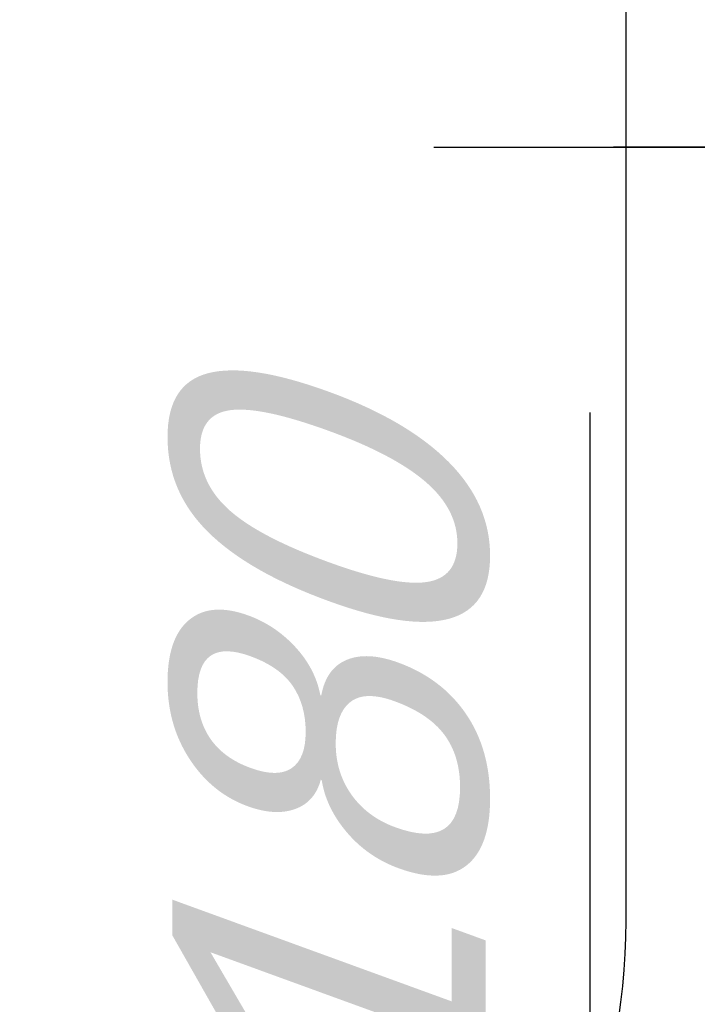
# Model space of a CAD drawing. Extents: x 1 to 126, y -14 to 17.
# Tile 56 of 131: x 42.9486 to 43.0177, y 1.3505 to 1.451. Entities that reach past the tile are written whole.
import ezdxf

# ---------------------------------------------------------------- set-up
doc = ezdxf.new("R2010")
doc.units = 0
doc.set_wipeout_variables(frame=1)
doc.header["$PDMODE"] = 3
doc.linetypes.add('DASHDOT', pattern=[1, 0.5, -0.25, 0, -0.25])
for name, color, linetype in [('A-ALBA-2', 2, 'Continuous'), ('A-ALBA-3', 3, 'Continuous'), ('A-ANOT-COTA-ACUM', 1, 'Continuous'), ('A-ANOT-COTA-PARC', 1, 'Continuous'), ('A-EQPM-FIJO', 1, 'Continuous'), ('A-MURO-HATC', 252, 'Continuous')]:
    doc.layers.add(name, color=color, linetype=linetype)
doc.styles.add('BIS-COTA', font='swissb.ttf')
doc.styles.add('BIS-COTA-ACUM', font='swissi.ttf', dxfattribs={"oblique": 20})
doc.dimstyles.new('BIS-COTA-ACUM', dxfattribs={"dimscale": 0.9, "dimtxt": 0.0016, "dimasz": 0.001, "dimexe": 0.0035, "dimexo": 0, "dimgap": 0.0005, "dimtad": 1, "dimdec": 1, "dimlfac": 100, "dimrnd": 1, "dimzin": 9, "dimdsep": 46, "dimtxsty": 'BIS-COTA-ACUM', "dimblk1": 'MARK1', "dimblk2": 'MARK2', "dimsah": 1, "dimcen": 0, "dimclrd": 1, "dimclre": 256, "dimclrt": 256, "dimaunit": 1, "dimadec": 0, "dimazin": 0, "dimtfac": 1, "dimtdec": 1, "dimtix": 1, "dimtmove": 2, "dimatfit": 3, "dimldrblk": 'MARK1', "dimfxl": 1, "dimtolj": 1, "dimarcsym": 1})
doc.dimstyles.new('BIS-COTA-PARC', dxfattribs={"dimscale": 0, "dimtxt": 0.0018, "dimasz": 0.001, "dimexe": 0.0015, "dimexo": 0, "dimgap": 0.0005, "dimtad": 1, "dimdec": 0, "dimlfac": 100, "dimzin": 9, "dimdsep": 46, "dimtxsty": 'BIS-COTA', "dimblk": 'OBLIQUE', "dimcen": 2.5, "dimclrd": 256, "dimclre": 251, "dimclrt": 2, "dimadec": 1, "dimazin": 2, "dimtfac": 1, "dimtdec": 0, "dimtix": 1, "dimtmove": 2, "dimatfit": 3, "dimldrblk": 'DOT', "dimfxl": 0.0015, "dimfxlon": 1, "dimtolj": 1, "dimtzin": 0, "dimarcsym": 0})

# ---------------------------------------------------------------- blocks, each defined once
blk = doc.blocks.new('BIS-IBB2-PL')
blk.add_wipeout([(-0.1439188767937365, -0.016866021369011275), (-0.14368177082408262, -0.0151662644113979), (-0.14328884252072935, -0.013495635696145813), (-0.14274344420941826, -0.01186838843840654), (-0.14205022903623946, -0.010298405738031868), (-0.1412151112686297, -0.008799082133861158), (-0.14024521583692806, -0.007383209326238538), (-0.13914881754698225, -0.006062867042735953), (-0.13793527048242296, -0.004849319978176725), (-0.13661492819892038, -0.003752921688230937), (-0.13519905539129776, -0.002783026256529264), (-0.13369973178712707, -0.0019479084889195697), (-0.13212974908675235, -0.0012546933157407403), (-0.1305025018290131, -0.000709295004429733), (-0.12883187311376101, -0.0003163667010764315), (-0.12713211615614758, -7.926073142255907e-05), (-0.12541773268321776, -5.551115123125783e-17), (0.12541773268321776, 9.992007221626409e-15), (0.1271321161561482, -7.926073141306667e-05), (0.1288318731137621, -0.0003163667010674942), (0.1305025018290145, -0.0007092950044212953), (0.132129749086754, -0.0012546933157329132), (0.13369973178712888, -0.0019479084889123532), (0.1351990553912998, -0.0027830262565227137), (0.13661492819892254, -0.0037529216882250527), (0.13793527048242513, -0.004849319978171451), (0.13914881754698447, -0.006062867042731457), (0.1402452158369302, -0.007383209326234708), (0.14121511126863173, -0.008799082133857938), (0.1420502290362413, -0.01029840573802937), (0.1427434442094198, -0.011868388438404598), (0.14328884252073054, -0.01349563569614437), (0.14368177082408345, -0.015166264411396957), (0.1439188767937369, -0.016866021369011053), (0.1439981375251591, -0.0185804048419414), (0.1439981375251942, -0.11148242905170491), (0.1437207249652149, -0.11748277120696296), (0.1428908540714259, -0.12343192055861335), (0.1415156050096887, -0.12927912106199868), (0.13960671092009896, -0.13497448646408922), (0.1371804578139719, -0.14046942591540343), (0.13425754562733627, -0.14571705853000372), (0.13086291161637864, -0.15067261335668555), (0.12702551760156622, -0.15529381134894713), (0.12277810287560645, -0.15954122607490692), (0.11815690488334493, -0.1633786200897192), (0.11320135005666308, -0.16677325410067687), (0.1079537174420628, -0.1696961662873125), (0.10245877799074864, -0.1721224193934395), (0.09676341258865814, -0.17403131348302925), (0.09091621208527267, -0.17540656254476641), (0.08496706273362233, -0.17623643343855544), (0.07896672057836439, -0.17651384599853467), (-0.07896672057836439, -0.17651384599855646), (-0.08496706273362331, -0.17623643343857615), (-0.09091621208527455, -0.175406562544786), (-0.09676341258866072, -0.17403131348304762), (-0.10245877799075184, -0.17212241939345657), (-0.10795371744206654, -0.16969616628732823), (-0.11320135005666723, -0.16677325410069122), (-0.11815690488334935, -0.16337862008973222), (-0.12277810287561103, -0.15954122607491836), (-0.1270255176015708, -0.1552938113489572), (-0.13086291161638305, -0.15067261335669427), (-0.13425754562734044, -0.14571705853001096), (-0.13718045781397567, -0.14046942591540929), (-0.13960671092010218, -0.13497448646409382), (-0.1415156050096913, -0.1292791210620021), (-0.1428908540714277, -0.1234319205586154), (-0.1437207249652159, -0.11748277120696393), (-0.1439981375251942, -0.11148242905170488), (-0.1439981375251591, -0.0185804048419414)])
blk.add_lwpolyline([(-0.1439981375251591, -0.01858040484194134), (-0.1439981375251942, -0.1114824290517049, 0.414213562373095), (-0.0789667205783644, -0.1765138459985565), (0.07896672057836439, -0.1765138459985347, 0.414213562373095), (0.1439981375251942, -0.1114824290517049), (0.1439981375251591, -0.01858040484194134, 0.414213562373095), (0.1254177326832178, 1.002323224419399e-14), (-0.1254177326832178, 0, 0.414213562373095)], format="xyb", close=True)
blk = doc.blocks.new('BIS-TOMA-AGUA')
at = {"linetype": 'DASHDOT', "ltscale": 0.03}
blk.add_line((-3.4003494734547e-18, -0.03983725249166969), (-6.909747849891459e-20, 0.03983725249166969), dxfattribs=at)
blk = doc.blocks.new('_Oblique')
at = {"color": 0, "lineweight": -2}
blk.add_line((-0.5, -0.5), (0.5, 0.5), dxfattribs=at)
blk = doc.blocks.new('*D507')
at = {"layer": 'A-ANOT-COTA-PARC', "color": 251, "lineweight": -2, "transparency": 16777216}
for p, q in [((42.65419813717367, 1.437996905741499), (42.59419813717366, 1.437996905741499)), ((42.65419813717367, 0.7954969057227), (42.59419813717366, 0.7954969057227))]:
    blk.add_line(p, q, dxfattribs=at)
at = {"layer": 'A-ANOT-COTA-PARC', "lineweight": -2, "transparency": 16777216}
blk.add_line((42.62419813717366, 1.437996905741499), (42.62419813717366, 0.7954969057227), dxfattribs=at)
at = {"layer": 'Defpoints', "color": 0, "transparency": 16777216}
for p in [(43.5290347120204, 1.437996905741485), (42.62419813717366, 0.7954969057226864), (43.53554786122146, 0.7954969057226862)]:
    blk.add_point(p, dxfattribs=at)
at = {"layer": 'A-ANOT-COTA-PARC', "lineweight": -2, "transparency": 16777216, "xscale": 0.02, "yscale": 0.02, "zscale": 0.02}
for p, rotation in [((42.62419813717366, 1.437996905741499), 90), ((42.62419813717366, 0.7954969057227), 270)]:
    blk.add_blockref('_Oblique', p, dxfattribs=dict(at, rotation=rotation))
at = {"layer": 'A-ANOT-COTA-PARC', "color": 2, "transparency": 16777216, "insert": (42.62419813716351, 1.115496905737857), "char_height": 0.036, "attachment_point": 5, "rotation": 90, "style": 'BIS-COTA'}
blk.add_mtext('\\A1;64', dxfattribs=at)
blk = doc.blocks.new('_Dot')
at = {"color": 0, "linetype": 'ByBlock', "lineweight": -2}
blk.add_line((-0.5, 0), (-1, 0), dxfattribs=at)
at = {"color": 0, "linetype": 'ByBlock', "const_width": 0.5}
blk.add_lwpolyline([(-0.25, 0, 1), (0.25, 0, 1)], format="xyb", close=True, dxfattribs=at)
blk = doc.blocks.new('*D487')
at = {"layer": 'A-ANOT-COTA-ACUM', "lineweight": -2, "transparency": 16777216}
for p, q in [((42.90373865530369, 1.217996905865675), (42.8183595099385, 1.217975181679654)), ((42.8183595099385, 1.217975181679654), (42.92542798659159, 1.217975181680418)), ((42.86373865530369, 1.21799690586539), (42.90373865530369, 1.217996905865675))]:
    blk.add_line(p, q, dxfattribs=at)
at = {"layer": 'Defpoints', "color": 0, "transparency": 16777216}
for p in [(44.83391216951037, 1.755496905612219), (42.85835950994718, 1.217975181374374), (42.86373865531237, 1.217996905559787)]:
    blk.add_point(p, dxfattribs=at)
at = {"layer": 'A-ANOT-COTA-ACUM', "transparency": 16777216, "insert": (42.89689374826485, 1.244442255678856), "char_height": 0.032, "attachment_point": 5, "style": 'BIS-COTA-ACUM'}
blk.add_mtext('\\A1;54', dxfattribs=at)
blk = doc.blocks.new('MARK1')
at = {"color": 0}
for p, q in [((0, 1.5), (0, -1.5)), ((0.9959054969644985, 0), (-1.004094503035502, 0))]:
    blk.add_line(p, q, dxfattribs=at)
blk.add_lwpolyline([(0.4991923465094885, 0.4951376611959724), (-0.5040945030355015, -0.5)], dxfattribs=at)
blk = doc.blocks.new('MARK2')
at = {"color": 0}
for p, q in [((0, 1.5), (0, -1.5)), ((0.9959054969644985, 0), (-1.004094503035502, 0))]:
    blk.add_line(p, q, dxfattribs=at)
blk.add_lwpolyline([(0.4991923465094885, 0.4951376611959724), (-0.5040945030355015, -0.5)], dxfattribs=at)
blk = doc.blocks.new('*D488')
at = {"layer": 'A-ANOT-COTA-ACUM', "lineweight": -2, "transparency": 16777216}
for p, q in [((43.00680286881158, 1.282419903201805), (43.00680286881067, 1.410892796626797)), ((43.03391216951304, 1.257996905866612), (43.00680286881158, 1.282419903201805)), ((43.03391216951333, 1.217996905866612), (43.03391216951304, 1.257996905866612))]:
    blk.add_line(p, q, dxfattribs=at)
at = {"layer": 'Defpoints', "color": 0, "transparency": 16777216}
for p in [(44.83391216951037, 1.755496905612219), (43.00680286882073, 1.322419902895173), (43.03391216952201, 1.217996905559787)]:
    blk.add_point(p, dxfattribs=at)
at = {"layer": 'A-ANOT-COTA-ACUM', "transparency": 16777216, "insert": (42.98035751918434, 1.371656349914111), "char_height": 0.032, "attachment_point": 5, "rotation": 90.00000000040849, "style": 'BIS-COTA-ACUM'}
blk.add_mtext('\\A1;180', dxfattribs=at)
blk = doc.blocks.new('*D489')
at = {"layer": 'A-ANOT-COTA-PARC', "color": 251, "lineweight": -2, "transparency": 16777216}
for p, q in [((43.49980700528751, 1.755496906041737), (43.55980700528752, 1.755496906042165)), ((43.49980700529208, 1.115496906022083), (43.55980700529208, 1.115496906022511))]:
    blk.add_line(p, q, dxfattribs=at)
at = {"layer": 'A-ANOT-COTA-PARC', "lineweight": -2, "transparency": 16777216}
blk.add_line((43.52980700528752, 1.755496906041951), (43.52980700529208, 1.115496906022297), dxfattribs=at)
at = {"layer": 'Defpoints', "color": 0, "transparency": 16777216}
for p in [(42.83391216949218, 1.75549690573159), (42.8339121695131, 1.115496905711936), (43.52980700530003, 1.115496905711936)]:
    blk.add_point(p, dxfattribs=at)
at = {"layer": 'A-ANOT-COTA-PARC', "lineweight": -2, "transparency": 16777216, "xscale": 0.02, "yscale": 0.02, "zscale": 0.02}
for p, rotation in [((43.52980700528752, 1.755496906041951), 90.0000000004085), ((43.52980700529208, 1.115496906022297), 270.0000000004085)]:
    blk.add_blockref('_Oblique', p, dxfattribs=dict(at, rotation=rotation))
at = {"layer": 'A-ANOT-COTA-PARC', "color": 2, "transparency": 16777216, "insert": (43.46262194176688, 1.369301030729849), "char_height": 0.036, "attachment_point": 5, "rotation": 90.00000000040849, "style": 'BIS-COTA'}
blk.add_mtext('\\A1;64', dxfattribs=at)
blk = doc.blocks.new('*D461')
at = {"layer": 'A-ANOT-COTA-ACUM', "lineweight": -2, "transparency": 16777216}
blk.add_line((47.36352474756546, 1.355822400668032), (47.36352474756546, 1.244012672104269), dxfattribs=at)
at = {"layer": 'Defpoints', "color": 0, "transparency": 16777216}
for p in [(42.71391216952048, 2.055496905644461), (47.36352474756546, 1.355822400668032), (47.36352474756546, 1.31254259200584)]:
    blk.add_point(p, dxfattribs=at)
at = {"layer": 'A-ANOT-COTA-ACUM', "transparency": 16777216, "insert": (47.38999182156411, 1.273277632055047), "char_height": 0.032, "attachment_point": 5, "rotation": 270, "style": 'BIS-COTA-ACUM'}
blk.add_mtext('\\A1;25', dxfattribs=at)
blk = doc.blocks.new('*D462')
at = {"layer": 'A-ANOT-COTA-ACUM', "lineweight": -2, "transparency": 16777216}
blk.add_line((47.46352474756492, 1.233746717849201), (47.46352474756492, 1.131096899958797), dxfattribs=at)
at = {"layer": 'Defpoints', "color": 0, "transparency": 16777216}
for p in [(42.71391216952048, 2.055496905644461), (47.46352474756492, 1.233746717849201), (47.46352474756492, 1.199451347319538)]:
    blk.add_point(p, dxfattribs=at)
at = {"layer": 'A-ANOT-COTA-ACUM', "transparency": 16777216, "insert": (47.48999182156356, 1.16027412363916), "char_height": 0.032, "attachment_point": 5, "rotation": 270, "style": 'BIS-COTA-ACUM'}
blk.add_mtext('\\A1;35', dxfattribs=at)
blk = doc.blocks.new('*D463')
at = {"layer": 'A-ANOT-COTA-ACUM', "lineweight": -2, "transparency": 16777216}
blk.add_line((47.46352474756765, 0.6337467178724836), (47.46352474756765, 0.5063092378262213), dxfattribs=at)
at = {"layer": 'Defpoints', "color": 0, "transparency": 16777216}
for p in [(42.71391216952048, 2.055496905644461), (47.46352474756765, 0.6337467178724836), (47.46352474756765, 0.5746636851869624)]:
    blk.add_point(p, dxfattribs=at)
at = {"layer": 'A-ANOT-COTA-ACUM', "transparency": 16777216, "insert": (47.48999182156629, 0.5354864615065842), "char_height": 0.032, "attachment_point": 5, "rotation": 270, "style": 'BIS-COTA-ACUM'}
blk.add_mtext('\\A1;35', dxfattribs=at)
blk = doc.blocks.new('*D464')
at = {"layer": 'A-ANOT-COTA-ACUM', "lineweight": -2, "transparency": 16777216}
blk.add_line((47.36352474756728, 0.715822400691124), (47.36352474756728, 0.6065174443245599), dxfattribs=at)
at = {"layer": 'Defpoints', "color": 0, "transparency": 16777216}
for p in [(42.71391216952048, 2.055496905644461), (47.36352474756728, 0.715822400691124), (47.36352474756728, 0.6750473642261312)]:
    blk.add_point(p, dxfattribs=at)
at = {"layer": 'A-ANOT-COTA-ACUM', "transparency": 16777216, "insert": (47.38999182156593, 0.6357824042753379), "char_height": 0.032, "attachment_point": 5, "rotation": 270, "style": 'BIS-COTA-ACUM'}
blk.add_mtext('\\A1;25', dxfattribs=at)

msp = doc.modelspace()

# ---------------------------------------------------------------- hatches: boundary and pattern name
h = msp.add_hatch()
h.set_pattern_fill('ANGLE', color=256, angle=179.9999999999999)
h.set_pattern_definition([(179.9999999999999, (87.60991299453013, 28.02786462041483), (-8.770173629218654e-15, -6.985), [5.08, -1.905]), (270, (87.60991299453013, 28.02786462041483), (6.985, -9.197881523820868e-15), [5.08, -1.905])])
h.paths.add_polyline_path([(44.8339121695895, -1.044503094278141), (44.18391210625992, -1.044503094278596), (43.58391210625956, -1.044503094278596), (43.20891213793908, -1.044503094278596), (43.2089121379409, -1.16450309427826), (45.13391216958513, -1.16450309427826), (45.13391216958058, -1.054622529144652), (45.13391216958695, 0.8154972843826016), (44.83391216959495, 0.8154972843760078), (44.83391216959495, 0.55549690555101), (44.83391216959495, 0.4554968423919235)])
h.paths.add_polyline_path([(44.83391216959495, 0.8154972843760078), (45.13391216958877, 0.8154972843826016), (45.13391216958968, 1.4354972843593), (44.83391216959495, 1.435497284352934)])
h.paths.add_polyline_path([(44.83391216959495, 1.435497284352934), (45.13391216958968, 1.4354972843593), (45.13391216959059, 2.055496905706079), (42.71391216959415, 2.055496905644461), (42.71391216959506, 1.875432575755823), (42.83391216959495, 1.875432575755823), (42.83391216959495, 1.805496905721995), (42.87391216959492, 1.805496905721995), (42.90391216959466, 1.805496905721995), (43.81891216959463, 1.805496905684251), (43.84891216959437, 1.805496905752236), (44.83391216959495, 1.805496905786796), (44.83391216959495, 1.755496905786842)])
edge = h.paths.add_edge_path(flags=16)
edge.add_ellipse((43.87832226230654, 1.887329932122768), major_axis=(-0.09003937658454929, -4.42763846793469e-14), ratio=0.3555555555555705, start_angle=155.36609008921, end_angle=166.3286705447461, ccw=False)
edge.add_ellipse((43.87832226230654, 1.887329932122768), major_axis=(-0.09003937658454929, -4.42763846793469e-14), ratio=0.3555555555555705, start_angle=146.4269191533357, end_angle=155.36609008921)
edge.add_line((43.94988824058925, 1.867609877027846), (43.94599122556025, 1.86621100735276))
edge.add_ellipse((43.87832226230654, 1.887329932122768), major_axis=(-0.09003937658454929, -4.42763846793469e-14), ratio=0.3555555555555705, start_angle=131.8211756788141, end_angle=138.7246970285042, ccw=False)
edge.add_ellipse((43.87832226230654, 1.887329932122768), major_axis=(-0.09003937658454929, -4.42763846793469e-14), ratio=0.3555555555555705, start_angle=125.4643391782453, end_angle=131.8211756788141)
edge.add_line((43.92635541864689, 1.860125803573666), (43.92265496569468, 1.859465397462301))
edge.add_ellipse((43.87832226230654, 1.887329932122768), major_axis=(-0.09003937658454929, -4.42763846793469e-14), ratio=0.3555555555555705, start_angle=113.81099919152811, end_angle=119.49648554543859, ccw=False)
edge.add_ellipse((43.87832226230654, 1.887329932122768), major_axis=(-0.09003937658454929, -4.42763846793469e-14), ratio=0.3555555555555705, start_angle=108.3308072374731, end_angle=113.8109991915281)
edge.add_line((43.902153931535, 1.856369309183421), (43.89857167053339, 1.856136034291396))
edge.add_ellipse((43.87832226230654, 1.887329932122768), major_axis=(-0.09003937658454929, -4.42763846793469e-14), ratio=0.3555555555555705, start_angle=97.76051483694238, end_angle=102.99670558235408, ccw=False)
edge.add_ellipse((43.87832226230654, 1.887329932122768), major_axis=(-0.09003937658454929, -4.42763846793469e-14), ratio=0.3555555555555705, start_angle=92.58069954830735, end_angle=97.76051483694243)
edge.add_line((43.87773954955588, 1.855236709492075), (43.87426810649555, 1.855348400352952))
edge.add_ellipse((43.87832226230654, 1.887329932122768), major_axis=(-0.09003937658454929, -4.42763846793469e-14), ratio=0.3555555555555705, start_angle=442.23948516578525, end_angle=447.41930045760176, ccw=False)
edge.add_ellipse((43.87832226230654, 1.887329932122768), major_axis=(-0.09003937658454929, -4.42763846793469e-14), ratio=0.3555555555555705, start_angle=437.0032940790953, end_angle=442.2394851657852)
edge.add_line((43.85333012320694, 1.856484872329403), (43.85000461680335, 1.856940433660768))
edge.add_ellipse((43.87832226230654, 1.887329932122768), major_axis=(-0.09003937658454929, -4.42763846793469e-14), ratio=0.3555555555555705, start_angle=426.1890008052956, end_angle=431.66919275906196, ccw=False)
edge.add_ellipse((43.87832226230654, 1.887329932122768), major_axis=(-0.09003937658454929, -4.42763846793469e-14), ratio=0.3555555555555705, start_angle=420.5035143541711, end_angle=426.1890008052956)
edge.add_line((43.82914829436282, 1.860383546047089), (43.82608176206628, 1.86125527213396))
edge.add_ellipse((43.87832226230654, 1.887329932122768), major_axis=(-0.09003937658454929, -4.42763846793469e-14), ratio=0.3555555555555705, start_angle=408.17882432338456, end_angle=414.535659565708, ccw=False)
edge.add_ellipse((43.87832226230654, 1.887329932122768), major_axis=(-0.09003937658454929, -4.42763846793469e-14), ratio=0.3555555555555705, start_angle=401.2753046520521, end_angle=408.1788243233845)
edge.add_ellipse((43.87832226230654, 1.887329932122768), major_axis=(-0.09003937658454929, -4.42763846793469e-14), ratio=0.3555555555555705, start_angle=384.6339088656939, end_angle=393.573081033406)
edge.add_ellipse((43.87832226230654, 1.887329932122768), major_axis=(-0.09003937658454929, -4.42763846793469e-14), ratio=0.3555555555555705, start_angle=373.6713299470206, end_angle=384.6339088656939)
edge.add_ellipse((43.87832226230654, 1.887329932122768), major_axis=(-0.09003937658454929, -4.42763846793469e-14), ratio=0.3555555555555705, start_angle=359.9999999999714, end_angle=373.6713299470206)
edge.add_line((43.7875727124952, 1.891557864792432), (43.79083392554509, 1.894896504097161))
edge.add_ellipse((43.87832226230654, 1.887329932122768), major_axis=(-0.09003937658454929, -4.42763846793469e-14), ratio=0.3555555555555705, start_angle=335.36609113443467, end_angle=346.3286700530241, ccw=False)
edge.add_ellipse((43.87832226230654, 1.887329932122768), major_axis=(-0.09003937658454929, -4.42763846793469e-14), ratio=0.3555555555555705, start_angle=326.426918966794, end_angle=335.3660911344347)
edge.add_line((43.80675628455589, 1.907049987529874), (43.81065330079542, 1.908448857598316))
edge.add_ellipse((43.87832226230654, 1.887329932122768), major_axis=(-0.09003937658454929, -4.42763846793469e-14), ratio=0.3555555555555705, start_angle=311.82117567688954, end_angle=318.7246953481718, ccw=False)
edge.add_ellipse((43.87832226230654, 1.887329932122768), major_axis=(-0.09003937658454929, -4.42763846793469e-14), ratio=0.3555555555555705, start_angle=305.4643404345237, end_angle=311.8211756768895)
edge.add_line((43.83028910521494, 1.914534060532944), (43.83398955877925, 1.915194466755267))
edge.add_ellipse((43.87832226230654, 1.887329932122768), major_axis=(-0.09003937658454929, -4.42763846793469e-14), ratio=0.3555555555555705, start_angle=293.8109991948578, end_angle=299.49648564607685, ccw=False)
edge.add_ellipse((43.87832226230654, 1.887329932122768), major_axis=(-0.09003937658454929, -4.42763846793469e-14), ratio=0.3555555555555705, start_angle=288.3308072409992, end_angle=293.8109991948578)
edge.add_line((43.85449059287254, 1.918290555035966), (43.85807285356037, 1.918523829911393))
edge.add_ellipse((43.87832226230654, 1.887329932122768), major_axis=(-0.09003937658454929, -4.42763846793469e-14), ratio=0.3555555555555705, start_angle=277.760514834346, end_angle=282.9967059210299, ccw=False)
edge.add_ellipse((43.87832226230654, 1.887329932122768), major_axis=(-0.09003937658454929, -4.42763846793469e-14), ratio=0.3555555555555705, start_angle=272.5806995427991, end_angle=277.760514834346)
edge.add_line((43.87890497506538, 1.91942315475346), (43.88237641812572, 1.919311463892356))
edge.add_ellipse((43.87832226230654, 1.887329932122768), major_axis=(-0.09003937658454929, -4.42763846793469e-14), ratio=0.3555555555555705, start_angle=262.2394851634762, end_angle=267.4193004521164, ccw=False)
edge.add_ellipse((43.87832226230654, 1.887329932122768), major_axis=(-0.09003937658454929, -4.42763846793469e-14), ratio=0.3555555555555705, start_angle=257.0032944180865, end_angle=262.2394851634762)
edge.add_line((43.9033144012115, 1.918174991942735), (43.90663990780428, 1.91771943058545))
edge.add_ellipse((43.87832226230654, 1.887329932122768), major_axis=(-0.09003937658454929, -4.42763846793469e-14), ratio=0.3555555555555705, start_angle=246.18900080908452, end_angle=251.66919276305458, ccw=False)
edge.add_ellipse((43.87832226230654, 1.887329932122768), major_axis=(-0.09003937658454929, -4.42763846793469e-14), ratio=0.3555555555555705, start_angle=240.5035144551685, end_angle=246.1890008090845)
edge.add_line((43.92749622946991, 1.914276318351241), (43.93056276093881, 1.913404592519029))
edge.add_ellipse((43.87832226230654, 1.887329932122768), major_axis=(-0.09003937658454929, -4.42763846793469e-14), ratio=0.3555555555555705, start_angle=228.1788243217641, end_angle=234.5356608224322, ccw=False)
edge.add_ellipse((43.87832226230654, 1.887329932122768), major_axis=(-0.09003937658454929, -4.42763846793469e-14), ratio=0.3555555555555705, start_angle=221.2753029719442, end_angle=228.1788243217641)
edge.add_ellipse((43.87832226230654, 1.887329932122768), major_axis=(-0.09003937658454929, -4.42763846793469e-14), ratio=0.3555555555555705, start_angle=204.6339099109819, end_angle=213.5730808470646)
edge.add_ellipse((43.87832226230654, 1.887329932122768), major_axis=(-0.09003937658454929, -4.42763846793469e-14), ratio=0.3555555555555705, start_angle=193.6713294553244, end_angle=204.6339099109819)
edge.add_ellipse((43.87832226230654, 1.887329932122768), major_axis=(-0.09003937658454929, -4.42763846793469e-14), ratio=0.3555555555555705, start_angle=179.999999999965, end_angle=193.6713294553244)
edge.add_line((43.96907181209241, 1.883101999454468), (43.96581059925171, 1.879763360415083))
h.paths.add_polyline_path([(43.96581059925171, 1.971246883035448), (43.96016711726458, 1.965469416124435), (43.95056476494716, 1.95933624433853), (43.93495479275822, 1.95373290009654), (43.91894988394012, 1.950110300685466), (43.90275792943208, 1.947892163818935), (43.88647645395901, 1.946831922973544), (43.87016807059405, 1.946831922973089), (43.85388659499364, 1.947892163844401), (43.83769464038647, 1.950110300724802), (43.82168973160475, 1.953732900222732), (43.80607976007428, 1.959336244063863), (43.79647740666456, 1.965469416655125), (43.79083392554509, 1.971246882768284), (43.78828288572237, 1.978813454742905), (43.79083392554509, 1.986380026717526), (43.79647740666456, 1.992157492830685), (43.80607976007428, 1.998290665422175), (43.82168973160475, 2.003894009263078), (43.83769464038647, 2.007516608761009), (43.85388659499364, 2.00973474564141), (43.87016807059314, 2.010794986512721), (43.88647645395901, 2.010794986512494), (43.90275792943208, 2.009734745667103), (43.91894988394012, 2.007516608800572), (43.93495479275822, 2.003894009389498), (43.95056476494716, 1.998290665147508), (43.96016711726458, 1.992157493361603), (43.96581059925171, 1.98638002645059), (43.96836163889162, 1.978813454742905)], flags=16)
h.paths.add_polyline_path([(44.94877698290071, 0.2266016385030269), (45.02352647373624, 0.2266016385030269), (45.02352647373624, 0.3046016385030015), (44.94877698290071, 0.3046016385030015)], flags=24)
h.paths.add_polyline_path([(43.64205854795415, -1.062896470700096), (43.64205854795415, -1.137645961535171), (43.72005854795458, -1.137645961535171), (43.72005854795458, -1.062896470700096)], flags=24)
h.paths.add_polyline_path([(44.87285814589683, 0.7451700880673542), (45.06120437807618, 0.7451700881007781), (45.06120437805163, 0.8840988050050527), (44.87285814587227, 0.8840988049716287)], flags=9)
h.paths.add_polyline_path([(45.04349349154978, 1.162493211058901), (45.04349349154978, 1.087743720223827), (45.12149349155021, 1.087743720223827), (45.12149349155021, 1.162493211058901)], flags=24)
h.paths.add_polyline_path([(44.87285814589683, 1.36517008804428), (45.06120437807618, 1.365170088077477), (45.06120437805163, 1.504098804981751), (44.87285814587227, 1.504098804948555)], flags=9)
h.paths.add_polyline_path([(43.71538433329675, 1.942798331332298), (43.71538433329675, 1.868048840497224), (43.79338433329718, 1.868048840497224), (43.79338433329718, 1.942798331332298)], flags=24)
h.paths.add_polyline_path([(43.91345358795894, 1.910607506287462), (43.84319093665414, 1.910607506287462), (43.84319093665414, 1.864052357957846), (43.91345358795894, 1.864052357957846)], flags=8)
h.paths.add_polyline_path([(43.91458982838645, 2.002091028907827), (43.84205469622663, 2.002091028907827), (43.84205469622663, 1.955535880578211), (43.91458982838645, 1.955535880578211)], flags=8)
h.paths.add_polyline_path([(45.04344461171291, 1.632383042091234), (45.04344461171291, 1.557633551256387), (45.12144461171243, 1.557633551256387), (45.12144461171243, 1.632383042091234)], flags=24)
at = {"layer": 'A-MURO-HATC'}
h = msp.add_hatch(color=256, dxfattribs=at)
h.dxf.hatch_style = 1
h.paths.add_polyline_path([(44.83391216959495, 0.8154972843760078), (45.13391216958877, 0.8154972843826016), (45.13391216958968, 1.4354972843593), (44.83391216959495, 1.435497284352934)])
h.paths.add_polyline_path([(44.83391216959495, 1.435497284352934), (45.13391216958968, 1.4354972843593), (45.13391216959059, 2.055496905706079), (42.71391216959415, 2.055496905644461), (42.71391216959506, 1.875432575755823), (42.83391216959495, 1.875432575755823), (42.83391216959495, 1.805496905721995), (42.87391216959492, 1.805496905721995), (42.90391216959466, 1.805496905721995), (43.81891216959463, 1.805496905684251), (43.84891216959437, 1.805496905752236), (44.83391216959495, 1.805496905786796), (44.83391216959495, 1.755496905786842)])
edge = h.paths.add_edge_path(flags=16)
edge.add_ellipse((43.87832226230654, 1.887329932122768), major_axis=(-0.09003937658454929, -4.42763846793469e-14), ratio=0.3555555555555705, start_angle=155.36609008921, end_angle=166.3286705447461)
edge.add_ellipse((43.87832226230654, 1.887329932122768), major_axis=(-0.09003937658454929, -4.42763846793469e-14), ratio=0.3555555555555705, start_angle=146.4269191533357, end_angle=155.36609008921)
edge.add_ellipse((43.87832226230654, 1.887329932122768), major_axis=(-0.09003937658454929, -4.42763846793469e-14), ratio=0.3555555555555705, start_angle=138.7246970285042, end_angle=146.4269191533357)
edge.add_ellipse((43.87832226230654, 1.887329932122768), major_axis=(-0.09003937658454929, -4.42763846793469e-14), ratio=0.3555555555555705, start_angle=131.8211756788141, end_angle=138.7246970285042)
edge.add_ellipse((43.87832226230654, 1.887329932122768), major_axis=(-0.09003937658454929, -4.42763846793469e-14), ratio=0.3555555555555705, start_angle=125.4643391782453, end_angle=131.8211756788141)
edge.add_ellipse((43.87832226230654, 1.887329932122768), major_axis=(-0.09003937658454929, -4.42763846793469e-14), ratio=0.3555555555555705, start_angle=119.4964855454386, end_angle=125.4643391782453)
edge.add_ellipse((43.87832226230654, 1.887329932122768), major_axis=(-0.09003937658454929, -4.42763846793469e-14), ratio=0.3555555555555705, start_angle=113.8109991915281, end_angle=119.4964855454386)
edge.add_ellipse((43.87832226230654, 1.887329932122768), major_axis=(-0.09003937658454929, -4.42763846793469e-14), ratio=0.3555555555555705, start_angle=108.3308072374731, end_angle=113.8109991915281)
edge.add_ellipse((43.87832226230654, 1.887329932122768), major_axis=(-0.09003937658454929, -4.42763846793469e-14), ratio=0.3555555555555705, start_angle=102.996705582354, end_angle=108.3308072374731)
edge.add_ellipse((43.87832226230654, 1.887329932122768), major_axis=(-0.09003937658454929, -4.42763846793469e-14), ratio=0.3555555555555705, start_angle=97.76051483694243, end_angle=102.996705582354)
edge.add_ellipse((43.87832226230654, 1.887329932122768), major_axis=(-0.09003937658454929, -4.42763846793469e-14), ratio=0.3555555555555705, start_angle=92.58069954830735, end_angle=97.76051483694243)
edge.add_ellipse((43.87832226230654, 1.887329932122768), major_axis=(-0.09003937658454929, -4.42763846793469e-14), ratio=0.3555555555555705, start_angle=87.41930045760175, end_angle=92.58069954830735)
edge.add_ellipse((43.87832226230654, 1.887329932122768), major_axis=(-0.09003937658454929, -4.42763846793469e-14), ratio=0.3555555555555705, start_angle=442.2394851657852, end_angle=447.4193004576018)
edge.add_ellipse((43.87832226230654, 1.887329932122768), major_axis=(-0.09003937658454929, -4.42763846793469e-14), ratio=0.3555555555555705, start_angle=437.0032940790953, end_angle=442.2394851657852)
edge.add_ellipse((43.87832226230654, 1.887329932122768), major_axis=(-0.09003937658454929, -4.42763846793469e-14), ratio=0.3555555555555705, start_angle=431.6691927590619, end_angle=437.0032940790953)
edge.add_ellipse((43.87832226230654, 1.887329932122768), major_axis=(-0.09003937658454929, -4.42763846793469e-14), ratio=0.3555555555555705, start_angle=426.1890008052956, end_angle=431.6691927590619)
edge.add_ellipse((43.87832226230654, 1.887329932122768), major_axis=(-0.09003937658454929, -4.42763846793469e-14), ratio=0.3555555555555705, start_angle=420.5035143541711, end_angle=426.1890008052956)
edge.add_ellipse((43.87832226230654, 1.887329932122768), major_axis=(-0.09003937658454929, -4.42763846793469e-14), ratio=0.3555555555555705, start_angle=414.5356595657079, end_angle=420.5035143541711)
edge.add_ellipse((43.87832226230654, 1.887329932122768), major_axis=(-0.09003937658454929, -4.42763846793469e-14), ratio=0.3555555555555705, start_angle=408.1788243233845, end_angle=414.5356595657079)
edge.add_ellipse((43.87832226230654, 1.887329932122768), major_axis=(-0.09003937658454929, -4.42763846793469e-14), ratio=0.3555555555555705, start_angle=401.2753046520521, end_angle=408.1788243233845)
edge.add_ellipse((43.87832226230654, 1.887329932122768), major_axis=(-0.09003937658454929, -4.42763846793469e-14), ratio=0.3555555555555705, start_angle=393.573081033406, end_angle=401.2753046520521)
edge.add_ellipse((43.87832226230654, 1.887329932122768), major_axis=(-0.09003937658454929, -4.42763846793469e-14), ratio=0.3555555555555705, start_angle=384.6339088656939, end_angle=393.573081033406)
edge.add_ellipse((43.87832226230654, 1.887329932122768), major_axis=(-0.09003937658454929, -4.42763846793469e-14), ratio=0.3555555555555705, start_angle=373.6713299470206, end_angle=384.6339088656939)
edge.add_ellipse((43.87832226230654, 1.887329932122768), major_axis=(-0.09003937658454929, -4.42763846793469e-14), ratio=0.3555555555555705, start_angle=359.9999999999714, end_angle=373.6713299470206)
edge.add_ellipse((43.87832226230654, 1.887329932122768), major_axis=(-0.09003937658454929, -4.42763846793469e-14), ratio=0.3555555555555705, start_angle=346.3286700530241, end_angle=359.9999999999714)
edge.add_ellipse((43.87832226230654, 1.887329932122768), major_axis=(-0.09003937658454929, -4.42763846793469e-14), ratio=0.3555555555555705, start_angle=335.3660911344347, end_angle=346.3286700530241)
edge.add_ellipse((43.87832226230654, 1.887329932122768), major_axis=(-0.09003937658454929, -4.42763846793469e-14), ratio=0.3555555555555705, start_angle=326.426918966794, end_angle=335.3660911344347)
edge.add_ellipse((43.87832226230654, 1.887329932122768), major_axis=(-0.09003937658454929, -4.42763846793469e-14), ratio=0.3555555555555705, start_angle=318.7246953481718, end_angle=326.426918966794)
edge.add_ellipse((43.87832226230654, 1.887329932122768), major_axis=(-0.09003937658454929, -4.42763846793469e-14), ratio=0.3555555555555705, start_angle=311.8211756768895, end_angle=318.7246953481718)
edge.add_ellipse((43.87832226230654, 1.887329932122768), major_axis=(-0.09003937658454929, -4.42763846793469e-14), ratio=0.3555555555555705, start_angle=305.4643404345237, end_angle=311.8211756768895)
edge.add_ellipse((43.87832226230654, 1.887329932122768), major_axis=(-0.09003937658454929, -4.42763846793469e-14), ratio=0.3555555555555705, start_angle=299.4964856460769, end_angle=305.4643404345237)
edge.add_ellipse((43.87832226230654, 1.887329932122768), major_axis=(-0.09003937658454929, -4.42763846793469e-14), ratio=0.3555555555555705, start_angle=293.8109991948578, end_angle=299.4964856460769)
edge.add_ellipse((43.87832226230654, 1.887329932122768), major_axis=(-0.09003937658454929, -4.42763846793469e-14), ratio=0.3555555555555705, start_angle=288.3308072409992, end_angle=293.8109991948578)
edge.add_ellipse((43.87832226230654, 1.887329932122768), major_axis=(-0.09003937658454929, -4.42763846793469e-14), ratio=0.3555555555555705, start_angle=282.9967059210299, end_angle=288.3308072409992)
edge.add_ellipse((43.87832226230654, 1.887329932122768), major_axis=(-0.09003937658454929, -4.42763846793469e-14), ratio=0.3555555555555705, start_angle=277.760514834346, end_angle=282.9967059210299)
edge.add_ellipse((43.87832226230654, 1.887329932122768), major_axis=(-0.09003937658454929, -4.42763846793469e-14), ratio=0.3555555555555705, start_angle=272.5806995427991, end_angle=277.760514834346)
edge.add_ellipse((43.87832226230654, 1.887329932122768), major_axis=(-0.09003937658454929, -4.42763846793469e-14), ratio=0.3555555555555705, start_angle=267.4193004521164, end_angle=272.5806995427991)
edge.add_ellipse((43.87832226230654, 1.887329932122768), major_axis=(-0.09003937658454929, -4.42763846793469e-14), ratio=0.3555555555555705, start_angle=262.2394851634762, end_angle=267.4193004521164)
edge.add_ellipse((43.87832226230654, 1.887329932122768), major_axis=(-0.09003937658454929, -4.42763846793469e-14), ratio=0.3555555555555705, start_angle=257.0032944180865, end_angle=262.2394851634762)
edge.add_ellipse((43.87832226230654, 1.887329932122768), major_axis=(-0.09003937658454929, -4.42763846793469e-14), ratio=0.3555555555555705, start_angle=251.6691927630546, end_angle=257.0032944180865)
edge.add_ellipse((43.87832226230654, 1.887329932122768), major_axis=(-0.09003937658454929, -4.42763846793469e-14), ratio=0.3555555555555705, start_angle=246.1890008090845, end_angle=251.6691927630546)
edge.add_ellipse((43.87832226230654, 1.887329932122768), major_axis=(-0.09003937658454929, -4.42763846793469e-14), ratio=0.3555555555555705, start_angle=240.5035144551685, end_angle=246.1890008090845)
edge.add_ellipse((43.87832226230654, 1.887329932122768), major_axis=(-0.09003937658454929, -4.42763846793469e-14), ratio=0.3555555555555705, start_angle=234.5356608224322, end_angle=240.5035144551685)
edge.add_ellipse((43.87832226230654, 1.887329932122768), major_axis=(-0.09003937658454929, -4.42763846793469e-14), ratio=0.3555555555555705, start_angle=228.1788243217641, end_angle=234.5356608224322)
edge.add_ellipse((43.87832226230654, 1.887329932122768), major_axis=(-0.09003937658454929, -4.42763846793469e-14), ratio=0.3555555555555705, start_angle=221.2753029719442, end_angle=228.1788243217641)
edge.add_ellipse((43.87832226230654, 1.887329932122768), major_axis=(-0.09003937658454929, -4.42763846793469e-14), ratio=0.3555555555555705, start_angle=213.5730808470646, end_angle=221.2753029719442)
edge.add_ellipse((43.87832226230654, 1.887329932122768), major_axis=(-0.09003937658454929, -4.42763846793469e-14), ratio=0.3555555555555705, start_angle=204.6339099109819, end_angle=213.5730808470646)
edge.add_ellipse((43.87832226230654, 1.887329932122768), major_axis=(-0.09003937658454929, -4.42763846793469e-14), ratio=0.3555555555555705, start_angle=193.6713294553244, end_angle=204.6339099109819)
edge.add_ellipse((43.87832226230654, 1.887329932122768), major_axis=(-0.09003937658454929, -4.42763846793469e-14), ratio=0.3555555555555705, start_angle=179.999999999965, end_angle=193.6713294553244)
edge.add_ellipse((43.87832226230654, 1.887329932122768), major_axis=(-0.09003937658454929, -4.42763846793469e-14), ratio=0.3555555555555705, start_angle=166.3286705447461, end_angle=179.999999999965)
h.paths.add_polyline_path([(43.96836163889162, 1.978813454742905), (43.96581059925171, 1.971246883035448), (43.96016711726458, 1.965469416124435), (43.95334137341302, 1.961109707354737), (43.94599122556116, 1.957694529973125), (43.93836123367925, 1.954955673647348), (43.93056276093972, 1.952738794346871), (43.92265496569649, 1.950948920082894), (43.91467304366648, 1.949524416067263), (43.90663990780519, 1.94842395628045), (43.8985716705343, 1.947619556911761), (43.89048052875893, 1.947092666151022), (43.88237641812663, 1.946831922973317), (43.87426810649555, 1.946831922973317), (43.86616399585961, 1.947092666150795), (43.85807285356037, 1.94761955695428), (43.85000461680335, 1.948423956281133), (43.84197148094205, 1.949524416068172), (43.83398955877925, 1.950948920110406), (43.82608176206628, 1.952738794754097), (43.81828329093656, 1.954955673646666), (43.81065330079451, 1.957694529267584), (43.80330315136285, 1.96110970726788), (43.79647740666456, 1.965469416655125), (43.79083392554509, 1.971246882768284), (43.78828288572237, 1.978813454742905), (43.79083392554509, 1.986380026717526), (43.79647740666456, 1.992157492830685), (43.80330315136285, 1.996517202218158), (43.81065330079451, 1.999932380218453), (43.81828329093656, 2.002671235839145), (43.82608176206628, 2.004888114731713), (43.83398955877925, 2.006677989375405), (43.84197148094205, 2.008102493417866), (43.85000461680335, 2.009202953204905), (43.85807285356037, 2.010007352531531), (43.86616399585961, 2.010534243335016), (43.87426810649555, 2.010794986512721), (43.88237641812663, 2.010794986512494), (43.89048052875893, 2.010534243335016), (43.8985716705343, 2.010007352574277), (43.90663990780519, 2.009202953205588), (43.91467304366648, 2.008102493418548), (43.92265496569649, 2.006677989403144), (43.93056276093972, 2.004888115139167), (43.93836123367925, 2.00267123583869), (43.94599122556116, 1.999932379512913), (43.95334137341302, 1.996517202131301), (43.96016711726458, 1.992157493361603), (43.96581059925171, 1.98638002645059)], flags=16)
h.paths.add_polyline_path([(42.71391216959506, 0.7954969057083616), (42.83391216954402, 0.7954969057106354), (42.83391216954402, 0.9209146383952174), (42.83391216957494, 1.437996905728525), (42.71391216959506, 1.437996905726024)])
h.paths.add_polyline_path([(42.71391216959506, 1.437996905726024), (42.83391216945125, 1.437996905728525), (42.83391216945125, 1.563414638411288), (42.83391216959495, 1.75549690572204), (42.71391216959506, 1.75549690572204)], flags=17)
h.paths.add_polyline_path([(42.7139128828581, 1.75549690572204), (42.83391216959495, 1.75549690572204), (42.83391216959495, 1.875432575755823), (42.7139128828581, 1.875432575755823)], flags=17)
h.paths.add_polyline_path([(42.71391216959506, 0.435496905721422), (42.83391216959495, 0.435496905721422), (42.83391216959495, 0.7954969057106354), (42.71391216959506, 0.7954969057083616)])
h.paths.add_polyline_path([(44.87285814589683, 0.7451700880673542), (45.06120437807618, 0.7451700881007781), (45.06120437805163, 0.8840988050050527), (44.87285814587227, 0.8840988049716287)], flags=9)
h.paths.add_polyline_path([(44.87285814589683, 1.36517008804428), (45.06120437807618, 1.365170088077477), (45.06120437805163, 1.504098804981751), (44.87285814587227, 1.504098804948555)], flags=9)

# ---------------------------------------------------------------- next in the draw order: block references
at = {"layer": 'A-EQPM-FIJO', "xscale": -1, "rotation": 89.99999999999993}
msp.add_blockref('BIS-IBB2-PL', (42.83391216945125, 1.43799690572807), dxfattribs=at)

# ---------------------------------------------------------------- next in the draw order: linework, layer by layer
at = {"layer": 'A-ALBA-2', "linetype": 'DASHDOT', "ltscale": 0.1}
msp.add_line((42.19083424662, 1.43799690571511), (43.44678645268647, 1.437996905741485), dxfattribs=at)

# ---------------------------------------------------------------- next in the draw order: block references
at = {"layer": 'A-ALBA-3', "xscale": -4.399999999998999, "yscale": 4.399999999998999, "zscale": 4.399999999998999, "rotation": 89.99999999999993}
msp.add_blockref('BIS-TOMA-AGUA', (43.13391216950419, 1.437996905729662), dxfattribs=at)

# ---------------------------------------------------------------- next in the draw order: dimensions: what is measured, and where the dimension line sits
at = {"layer": 'A-ANOT-COTA-ACUM'}
for feature_location, offset, text, picture, middle in [((47.36352474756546, 1.355822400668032), (0, -0.04327980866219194), '25', '*D461', (47.38999182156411, 1.273277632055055)), ((47.46352474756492, 1.233746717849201), (0, -0.034295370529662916), '35', '*D462', (47.48999182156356, 1.160274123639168)), ((47.46352474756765, 0.6337467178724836), (0, -0.059083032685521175), '35', '*D463', (47.48999182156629, 0.5354864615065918)), ((47.36352474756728, 0.715822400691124), (0, -0.04077503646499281), '25', '*D464', (47.38999182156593, 0.6357824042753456))]:
    dim = msp.add_ordinate_dim(feature_location=feature_location, offset=offset, dtype=0, origin=(42.71391216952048, 2.055496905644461), text=text, dimstyle='BIS-COTA-ACUM', override={"dimscale": 0, "dimtix": 1, "dimtofl": 1, "dimtmove": 2, "dimatfit": 3}, dxfattribs=at)
    dim.commit()
    dim.dimension.update_dxf_attribs({"geometry": picture, "text_midpoint": middle})
for feature_location, offset, dtype, picture, middle in [((42.86373865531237, 1.217996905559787), (-0.005379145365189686, -2.1724185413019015e-05), 0, '*D487', (42.89689374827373, 1.244442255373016)), ((43.03391216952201, 1.217996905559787), (-0.0271093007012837, 0.10442299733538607), 1, '*D488', (42.98035751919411, 1.371656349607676))]:
    dim = msp.add_ordinate_dim(feature_location=feature_location, offset=offset, dtype=dtype, origin=(44.83391216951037, 1.755496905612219), dimstyle='BIS-COTA-ACUM', override={"dimscale": 0, "dimtix": 1, "dimtofl": 1, "dimtmove": 2, "dimatfit": 3}, dxfattribs=at)
    dim.commit()
    dim.dimension.update_dxf_attribs({"geometry": picture, "text_midpoint": middle})
at = {"layer": 'A-ANOT-COTA-PARC'}
for base, p1, p2, angle, picture, middle in [((43.52980700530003, 1.115496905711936), (42.83391216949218, 1.75549690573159), (42.8339121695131, 1.115496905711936), 89.99999999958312, '*D489', (43.49114740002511, 1.369301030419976)), ((42.62419813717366, 0.7954969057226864), (43.5290347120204, 1.437996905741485), (43.53554786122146, 0.7954969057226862), 270, '*D507', (42.59567267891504, 1.115496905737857))]:
    dim = msp.add_linear_dim(base=base, p1=p1, p2=p2, angle=angle, dimstyle='BIS-COTA-PARC', override={"dimscale": 0, "dimtix": 1, "dimtofl": 1, "dimtmove": 2, "dimatfit": 3}, dxfattribs=at)
    dim.commit()
    dim.dimension.update_dxf_attribs({"geometry": picture, "text_midpoint": middle, "dimtype": 160})

doc.saveas('drawing.dxf')
